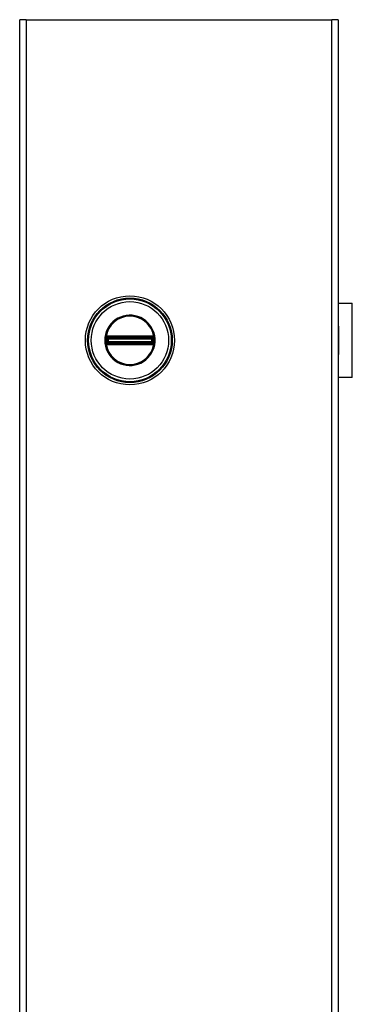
# Model space of a CAD drawing. Header units: inches. Extents: x 0 to 160, y -11 to 104.
# Tile 28 of 38: x 82.44 to 88.82, y 71.53 to 90.44. Entities that reach past the tile are written whole.
import ezdxf

# ---------------------------------------------------------------- set-up
doc = ezdxf.new("R2010")
doc.units = ezdxf.units.IN
doc.header["$LTSCALE"] = 9.635087
doc.header["$MEASUREMENT"] = 0
doc.layers.add('Visible Edges(ANSI)', color=7, linetype='Continuous', lineweight=25)
doc.layers.add('Visible Tangent Edges(ANSI)', color=7, linetype='Continuous', lineweight=25)

msp = doc.modelspace()

# ---------------------------------------------------------------- linework, layer by layer
at = {"layer": 'Visible Edges(ANSI)'}
for p, q in [((82.4382, 20.8819), (82.4382, 90.4381)), ((82.5628, 90.4381), (82.4382, 90.4381)), ((82.5628, 90.4381), (88.4287, 90.4381)), ((88.5533, 90.4381), (88.4287, 90.4381)), ((88.5533, 90.4381), (88.5533, 20.8819)), ((88.5533, 84.9926), (88.8225, 84.9926)), ((88.8225, 83.5664), (88.8225, 84.9926)), ((88.5567, 84.5505), (88.5533, 84.5505)), ((88.5567, 84.5505), (88.5567, 84.4949)), ((88.5533, 84.4949), (88.5567, 84.4949)), ((88.5567, 84.0641), (88.5533, 84.0641)), ((88.5533, 84.0085), (88.5567, 84.0085)), ((88.5567, 84.0641), (88.5567, 84.0085)), ((88.8225, 83.5664), (88.5533, 83.5664))]:
    msp.add_line(p, q, dxfattribs=at)
msp.add_circle((84.5538, 84.2795), 0.8558, dxfattribs=at)
at = {"layer": 'Visible Tangent Edges(ANSI)'}
for p, q in [((82.5628, 90.4381), (82.5628, 20.8819)), ((88.4287, 20.8819), (88.4287, 90.4381)), ((84.1059, 84.3565), (84.1121, 84.3458)), ((84.1251, 84.3618), (84.1253, 84.3494)), ((84.1357, 84.3619), (84.1357, 84.3494)), ((84.972, 84.3619), (84.1357, 84.3619)), ((84.1357, 84.3494), (84.972, 84.3494)), ((84.1357, 84.3494), (84.1357, 84.339)), ((84.972, 84.3619), (84.972, 84.3494)), ((84.972, 84.3494), (84.972, 84.339)), ((84.9826, 84.3618), (84.9824, 84.3494)), ((84.9956, 84.3458), (85.0018, 84.3565)), ((85.0124, 84.3474), (85.0028, 84.3396)), ((88.5567, 84.4949), (88.5567, 84.0641)), ((84.0836, 84.2795), (84.0701, 84.2795)), ((84.0953, 84.2115), (84.1049, 84.2193)), ((84.0986, 84.3125), (84.1092, 84.3125)), ((84.0986, 84.2465), (84.1092, 84.2465)), ((84.1024, 84.3361), (84.1131, 84.3299)), ((84.1131, 84.2291), (84.1024, 84.2228)), ((84.1059, 84.2025), (84.1121, 84.2132)), ((84.1092, 84.2465), (84.1092, 84.3125)), ((84.1215, 84.3125), (84.1092, 84.3125)), ((84.1215, 84.2465), (84.1092, 84.2465)), ((84.1183, 84.3351), (84.1121, 84.3458)), ((84.1121, 84.2132), (84.1183, 84.2239)), ((84.1215, 84.2465), (84.1215, 84.3125)), ((84.1215, 84.3125), (84.1255, 84.3085)), ((84.1255, 84.2505), (84.1215, 84.2465)), ((84.1253, 84.2096), (84.1251, 84.1972)), ((84.1397, 84.3085), (84.1255, 84.3085)), ((84.1255, 84.3085), (84.1255, 84.2505)), ((84.1255, 84.2505), (84.1397, 84.2505)), ((84.1357, 84.339), (84.972, 84.339)), ((84.1357, 84.3268), (84.1357, 84.339)), ((84.1357, 84.3268), (84.972, 84.3268)), ((84.1397, 84.3228), (84.1357, 84.3268)), ((84.1357, 84.2322), (84.1397, 84.2362)), ((84.972, 84.2322), (84.1357, 84.2322)), ((84.1357, 84.2199), (84.1357, 84.2322)), ((84.972, 84.2199), (84.1357, 84.2199)), ((84.1357, 84.2095), (84.1357, 84.2199)), ((84.1357, 84.2095), (84.1357, 84.1971)), ((84.972, 84.2095), (84.1357, 84.2095)), ((84.1357, 84.1971), (84.972, 84.1971)), ((84.968, 84.3228), (84.1397, 84.3228)), ((84.1397, 84.3228), (84.1397, 84.3085)), ((84.1397, 84.3085), (84.968, 84.3085)), ((84.1397, 84.2505), (84.1397, 84.3085)), ((84.968, 84.2505), (84.1397, 84.2505)), ((84.1397, 84.2505), (84.1397, 84.2362)), ((84.1397, 84.2362), (84.968, 84.2362)), ((84.972, 84.3268), (84.968, 84.3228)), ((84.968, 84.3085), (84.968, 84.3228)), ((84.968, 84.3085), (84.968, 84.2505)), ((84.9822, 84.3085), (84.968, 84.3085)), ((84.968, 84.2362), (84.968, 84.2505)), ((84.968, 84.2505), (84.9822, 84.2505)), ((84.968, 84.2362), (84.972, 84.2322)), ((84.972, 84.3268), (84.972, 84.339)), ((84.972, 84.2199), (84.972, 84.2322)), ((84.972, 84.2095), (84.972, 84.2199)), ((84.972, 84.2095), (84.972, 84.1971)), ((84.9822, 84.3085), (84.9862, 84.3125)), ((84.9822, 84.2505), (84.9822, 84.3085)), ((84.9862, 84.2465), (84.9822, 84.2505)), ((84.9824, 84.2096), (84.9826, 84.1972)), ((84.9985, 84.3125), (84.9862, 84.3125)), ((84.9862, 84.3125), (84.9862, 84.2465)), ((84.9985, 84.2465), (84.9862, 84.2465)), ((84.9956, 84.3458), (84.9894, 84.3351)), ((84.9894, 84.2239), (84.9956, 84.2132)), ((84.9946, 84.3299), (85.0053, 84.3361)), ((85.0053, 84.2228), (84.9946, 84.2291)), ((84.9956, 84.2132), (85.0018, 84.2025)), ((85.0091, 84.3125), (84.9985, 84.3125)), ((84.9985, 84.3125), (84.9985, 84.2465)), ((85.0091, 84.2465), (84.9985, 84.2465)), ((85.0028, 84.2193), (85.0124, 84.2115))]:
    msp.add_line(p, q, dxfattribs=at)
at = {"layer": 'Visible Tangent Edges(ANSI)', "flags": 128}
for points in [[(84.0701, 84.2795), (84.0736, 84.2224), (84.0837, 84.166), (84.1004, 84.1111), (84.1235, 84.0587), (84.1527, 84.0094), (84.1875, 83.9637), (84.2274, 83.9226), (84.2719, 83.8865), (84.3203, 83.8559), (84.3721, 83.8312), (84.4264, 83.8129), (84.4825, 83.8013), (84.5395, 83.7964), (84.5968, 83.7982), (84.6535, 83.8066), (84.7088, 83.8215), (84.762, 83.8429), (84.8123, 83.8706), (84.8587, 83.9042), (84.9008, 83.943), (84.9381, 83.9865), (84.9702, 84.0339), (84.9964, 84.0848), (85.0165, 84.1385), (85.03, 84.1944), (85.0366, 84.2513), (85.0364, 84.3086), (85.0296, 84.3654), (85.0162, 84.4211), (84.9963, 84.4748), (84.9701, 84.5259), (84.9379, 84.5734), (84.9003, 84.6167), (84.8579, 84.6554), (84.8114, 84.6888), (84.7613, 84.7164), (84.7083, 84.7378), (84.653, 84.7528), (84.5963, 84.7611), (84.5389, 84.7628), (84.4817, 84.7577), (84.4255, 84.7459), (84.3713, 84.7273), (84.3196, 84.7026), (84.2712, 84.6719), (84.2268, 84.6359), (84.187, 84.5947), (84.1524, 84.5491), (84.1233, 84.4997), (84.1002, 84.4473), (84.0836, 84.3926), (84.0735, 84.3364), (84.0701, 84.2795)], [(84.0836, 84.2795), (84.0871, 84.337), (84.0977, 84.3937), (84.1151, 84.4487), (84.1393, 84.5013), (84.1697, 84.5506), (84.2059, 84.5958), (84.2473, 84.6361), (84.2934, 84.671), (84.3435, 84.7), (84.3968, 84.7227), (84.4525, 84.7387), (84.5098, 84.7476), (84.5678, 84.7493), (84.6255, 84.7441), (84.6821, 84.7318), (84.7366, 84.7128), (84.7883, 84.687), (84.8365, 84.655), (84.8806, 84.6174), (84.9197, 84.5747), (84.9534, 84.5275), (84.9809, 84.4764), (85.0017, 84.4224), (85.0157, 84.3662), (85.0229, 84.3089), (85.0231, 84.251), (85.0162, 84.1935), (85.002, 84.1372), (84.981, 84.0833), (84.9535, 84.0323), (84.92, 83.9851), (84.8812, 83.9423), (84.8374, 83.9045), (84.7892, 83.8723), (84.7372, 83.8466), (84.6825, 83.8275), (84.626, 83.8153), (84.5683, 83.8099), (84.5105, 83.8116), (84.4533, 83.8202), (84.3976, 83.8359), (84.3443, 83.8585), (84.2941, 83.8875), (84.2479, 83.9224), (84.2064, 83.9627), (84.17, 84.0079), (84.1395, 84.0571), (84.1154, 84.1096), (84.0979, 84.1649), (84.0872, 84.2219), (84.0836, 84.2795)], [(84.0953, 84.3474), (84.0952, 84.3472), (84.0952, 84.347), (84.0951, 84.3468), (84.095, 84.3466), (84.0949, 84.3464), (84.0949, 84.3461), (84.0948, 84.3459), (84.0947, 84.3457), (84.0946, 84.3455), (84.0946, 84.3453), (84.0945, 84.345), (84.0944, 84.3448), (84.0943, 84.3446), (84.0943, 84.3444), (84.0942, 84.3441), (84.0941, 84.3439), (84.0941, 84.3437), (84.094, 84.3435), (84.0939, 84.3432), (84.0939, 84.343), (84.0938, 84.3428), (84.0937, 84.3426), (84.0936, 84.3423), (84.0936, 84.3421)], [(84.1059, 84.3565), (84.1054, 84.3562), (84.1049, 84.3559), (84.1044, 84.3556), (84.104, 84.3553), (84.1035, 84.3549), (84.103, 84.3546), (84.1025, 84.3543), (84.102, 84.3539), (84.1016, 84.3535), (84.1011, 84.3532), (84.1007, 84.3528), (84.1002, 84.3524), (84.0998, 84.3521), (84.0993, 84.3517), (84.0989, 84.3513), (84.0985, 84.3509), (84.0981, 84.3505), (84.0977, 84.3501), (84.0973, 84.3496), (84.0969, 84.3492), (84.0965, 84.3488), (84.0961, 84.3483), (84.0957, 84.3479), (84.0953, 84.3474)], [(84.1251, 84.3618), (84.1243, 84.3617), (84.1234, 84.3617), (84.1226, 84.3616), (84.1218, 84.3616), (84.1209, 84.3615), (84.1201, 84.3614), (84.1193, 84.3612), (84.1184, 84.3611), (84.1176, 84.3609), (84.1168, 84.3608), (84.116, 84.3606), (84.1152, 84.3603), (84.1144, 84.3601), (84.1136, 84.3599), (84.1128, 84.3596), (84.112, 84.3593), (84.1112, 84.359), (84.1104, 84.3587), (84.1097, 84.3584), (84.1089, 84.358), (84.1081, 84.3577), (84.1074, 84.3573), (84.1067, 84.3569), (84.1059, 84.3565)], [(84.1121, 84.3458), (84.1126, 84.3461), (84.1131, 84.3463), (84.1136, 84.3466), (84.1142, 84.3469), (84.1147, 84.3471), (84.1152, 84.3473), (84.1157, 84.3475), (84.1163, 84.3477), (84.1168, 84.3479), (84.1174, 84.3481), (84.1179, 84.3483), (84.1185, 84.3484), (84.119, 84.3486), (84.1196, 84.3487), (84.1201, 84.3488), (84.1207, 84.3489), (84.1213, 84.349), (84.1218, 84.3491), (84.1224, 84.3492), (84.123, 84.3493), (84.1236, 84.3493), (84.1241, 84.3494), (84.1247, 84.3494), (84.1253, 84.3494)], [(84.1357, 84.3619), (84.1353, 84.3619), (84.1348, 84.3619), (84.1344, 84.3619), (84.134, 84.3619), (84.1335, 84.3619), (84.1331, 84.3619), (84.1326, 84.3619), (84.1322, 84.3619), (84.1317, 84.3619), (84.1313, 84.3619), (84.1309, 84.3618), (84.1304, 84.3618), (84.13, 84.3618), (84.1295, 84.3618), (84.1291, 84.3618), (84.1287, 84.3618), (84.1282, 84.3618), (84.1278, 84.3618), (84.1273, 84.3618), (84.1269, 84.3618), (84.1264, 84.3618), (84.126, 84.3618), (84.1256, 84.3618), (84.1251, 84.3618)], [(84.1253, 84.3494), (84.1257, 84.3494), (84.1262, 84.3494), (84.1266, 84.3494), (84.1271, 84.3494), (84.1275, 84.3494), (84.128, 84.3494), (84.1284, 84.3494), (84.1288, 84.3494), (84.1293, 84.3494), (84.1297, 84.3494), (84.1301, 84.3494), (84.1306, 84.3494), (84.131, 84.3494), (84.1314, 84.3494), (84.1319, 84.3494), (84.1323, 84.3494), (84.1327, 84.3494), (84.1332, 84.3494), (84.1336, 84.3494), (84.134, 84.3494), (84.1344, 84.3494), (84.1349, 84.3494), (84.1353, 84.3494), (84.1357, 84.3494)], [(84.9826, 84.3618), (84.9821, 84.3618), (84.9817, 84.3618), (84.9813, 84.3618), (84.9808, 84.3618), (84.9804, 84.3618), (84.9799, 84.3618), (84.9795, 84.3618), (84.979, 84.3618), (84.9786, 84.3618), (84.9782, 84.3618), (84.9777, 84.3618), (84.9773, 84.3618), (84.9768, 84.3618), (84.9764, 84.3619), (84.9759, 84.3619), (84.9755, 84.3619), (84.9751, 84.3619), (84.9746, 84.3619), (84.9742, 84.3619), (84.9737, 84.3619), (84.9733, 84.3619), (84.9729, 84.3619), (84.9724, 84.3619), (84.972, 84.3619)], [(84.972, 84.3494), (84.9724, 84.3494), (84.9728, 84.3494), (84.9733, 84.3494), (84.9737, 84.3494), (84.9741, 84.3494), (84.9745, 84.3494), (84.975, 84.3494), (84.9754, 84.3494), (84.9758, 84.3494), (84.9762, 84.3494), (84.9767, 84.3494), (84.9771, 84.3494), (84.9775, 84.3494), (84.978, 84.3494), (84.9784, 84.3494), (84.9789, 84.3494), (84.9793, 84.3494), (84.9797, 84.3494), (84.9802, 84.3494), (84.9806, 84.3494), (84.9811, 84.3494), (84.9815, 84.3494), (84.9819, 84.3494), (84.9824, 84.3494)], [(84.9824, 84.3494), (84.983, 84.3494), (84.9836, 84.3494), (84.9841, 84.3493), (84.9847, 84.3493), (84.9853, 84.3492), (84.9859, 84.3491), (84.9864, 84.349), (84.987, 84.3489), (84.9876, 84.3488), (84.9881, 84.3487), (84.9887, 84.3486), (84.9892, 84.3484), (84.9898, 84.3483), (84.9903, 84.3481), (84.9909, 84.3479), (84.9914, 84.3477), (84.992, 84.3475), (84.9925, 84.3473), (84.993, 84.3471), (84.9935, 84.3469), (84.9941, 84.3466), (84.9946, 84.3463), (84.9951, 84.3461), (84.9956, 84.3458)], [(85.0018, 84.3565), (85.001, 84.3569), (85.0003, 84.3573), (84.9996, 84.3577), (84.9988, 84.358), (84.998, 84.3584), (84.9973, 84.3587), (84.9965, 84.359), (84.9957, 84.3593), (84.9949, 84.3596), (84.9941, 84.3599), (84.9933, 84.3601), (84.9925, 84.3603), (84.9917, 84.3606), (84.9909, 84.3608), (84.9901, 84.3609), (84.9893, 84.3611), (84.9884, 84.3612), (84.9876, 84.3614), (84.9868, 84.3615), (84.9859, 84.3616), (84.9851, 84.3616), (84.9843, 84.3617), (84.9834, 84.3617), (84.9826, 84.3618)], [(85.0124, 84.3474), (85.012, 84.3479), (85.0116, 84.3483), (85.0112, 84.3488), (85.0108, 84.3492), (85.0104, 84.3496), (85.01, 84.3501), (85.0096, 84.3505), (85.0092, 84.3509), (85.0088, 84.3513), (85.0083, 84.3517), (85.0079, 84.3521), (85.0075, 84.3524), (85.007, 84.3528), (85.0066, 84.3532), (85.0061, 84.3536), (85.0056, 84.3539), (85.0052, 84.3543), (85.0047, 84.3546), (85.0042, 84.3549), (85.0037, 84.3553), (85.0032, 84.3556), (85.0028, 84.3559), (85.0023, 84.3562), (85.0018, 84.3565)], [(85.0141, 84.3421), (85.014, 84.3423), (85.014, 84.3426), (85.0139, 84.3428), (85.0138, 84.343), (85.0138, 84.3432), (85.0137, 84.3435), (85.0136, 84.3437), (85.0136, 84.3439), (85.0135, 84.3441), (85.0134, 84.3444), (85.0133, 84.3446), (85.0133, 84.3448), (85.0132, 84.345), (85.0131, 84.3453), (85.0131, 84.3455), (85.013, 84.3457), (85.0129, 84.3459), (85.0128, 84.3461), (85.0128, 84.3464), (85.0127, 84.3466), (85.0126, 84.3468), (85.0125, 84.347), (85.0125, 84.3472), (85.0124, 84.3474)], [(84.0896, 84.3123), (84.0895, 84.3095), (84.0894, 84.3068), (84.0893, 84.3041), (84.0892, 84.3014), (84.0892, 84.2986), (84.0891, 84.2959), (84.0891, 84.2932), (84.089, 84.2904), (84.089, 84.2877), (84.0889, 84.285), (84.0889, 84.2822), (84.0889, 84.2795), (84.0889, 84.2767), (84.0889, 84.274), (84.089, 84.2713), (84.089, 84.2685), (84.0891, 84.2658), (84.0891, 84.2631), (84.0892, 84.2603), (84.0892, 84.2576), (84.0893, 84.2549), (84.0894, 84.2522), (84.0895, 84.2494), (84.0896, 84.2467)], [(84.0902, 84.3227), (84.0902, 84.3223), (84.0901, 84.3218), (84.0901, 84.3214), (84.0901, 84.321), (84.0901, 84.3205), (84.09, 84.3201), (84.09, 84.3197), (84.09, 84.3192), (84.09, 84.3188), (84.0899, 84.3184), (84.0899, 84.3179), (84.0899, 84.3175), (84.0899, 84.3171), (84.0898, 84.3166), (84.0898, 84.3162), (84.0898, 84.3157), (84.0898, 84.3153), (84.0897, 84.3149), (84.0897, 84.3144), (84.0897, 84.314), (84.0897, 84.3136), (84.0897, 84.3131), (84.0896, 84.3127), (84.0896, 84.3123)], [(84.0896, 84.2467), (84.0896, 84.2463), (84.0897, 84.2458), (84.0897, 84.2454), (84.0897, 84.245), (84.0897, 84.2445), (84.0897, 84.2441), (84.0898, 84.2437), (84.0898, 84.2432), (84.0898, 84.2428), (84.0898, 84.2424), (84.0899, 84.2419), (84.0899, 84.2415), (84.0899, 84.2411), (84.0899, 84.2406), (84.09, 84.2402), (84.09, 84.2397), (84.09, 84.2393), (84.09, 84.2389), (84.0901, 84.2384), (84.0901, 84.238), (84.0901, 84.2376), (84.0901, 84.2371), (84.0902, 84.2367), (84.0902, 84.2363)], [(84.0936, 84.3421), (84.0934, 84.3413), (84.0932, 84.3406), (84.093, 84.3398), (84.0928, 84.3391), (84.0926, 84.3383), (84.0924, 84.3375), (84.0922, 84.3367), (84.092, 84.3359), (84.0918, 84.3351), (84.0917, 84.3343), (84.0915, 84.3335), (84.0914, 84.3327), (84.0912, 84.3319), (84.0911, 84.3311), (84.091, 84.3302), (84.0909, 84.3294), (84.0907, 84.3286), (84.0906, 84.3277), (84.0905, 84.3269), (84.0905, 84.326), (84.0904, 84.3252), (84.0903, 84.3244), (84.0902, 84.3235), (84.0902, 84.3227)], [(84.0902, 84.2363), (84.0902, 84.2354), (84.0903, 84.2346), (84.0904, 84.2338), (84.0905, 84.2329), (84.0905, 84.2321), (84.0906, 84.2312), (84.0907, 84.2304), (84.0909, 84.2296), (84.091, 84.2288), (84.0911, 84.2279), (84.0912, 84.2271), (84.0914, 84.2263), (84.0915, 84.2255), (84.0917, 84.2247), (84.0919, 84.2239), (84.092, 84.2231), (84.0922, 84.2223), (84.0924, 84.2215), (84.0926, 84.2207), (84.0928, 84.2199), (84.093, 84.2191), (84.0932, 84.2184), (84.0934, 84.2176), (84.0936, 84.2169)], [(84.0936, 84.2169), (84.0936, 84.2166), (84.0937, 84.2164), (84.0938, 84.2162), (84.0939, 84.216), (84.0939, 84.2157), (84.094, 84.2155), (84.0941, 84.2153), (84.0941, 84.2151), (84.0942, 84.2148), (84.0943, 84.2146), (84.0943, 84.2144), (84.0944, 84.2142), (84.0945, 84.2139), (84.0946, 84.2137), (84.0946, 84.2135), (84.0947, 84.2133), (84.0948, 84.213), (84.0949, 84.2128), (84.0949, 84.2126), (84.095, 84.2124), (84.0951, 84.2122), (84.0952, 84.212), (84.0952, 84.2117), (84.0953, 84.2115)], [(84.0953, 84.2115), (84.0957, 84.2111), (84.0961, 84.2106), (84.0965, 84.2102), (84.0968, 84.2098), (84.0972, 84.2093), (84.0977, 84.2089), (84.0981, 84.2085), (84.0985, 84.2081), (84.0989, 84.2077), (84.0993, 84.2073), (84.0998, 84.2069), (84.1002, 84.2065), (84.1007, 84.2062), (84.1011, 84.2058), (84.1016, 84.2054), (84.102, 84.2051), (84.1025, 84.2047), (84.103, 84.2044), (84.1035, 84.204), (84.104, 84.2037), (84.1044, 84.2034), (84.1049, 84.2031), (84.1054, 84.2028), (84.1059, 84.2025)], [(84.0986, 84.3229), (84.0986, 84.3235), (84.0986, 84.3241), (84.0986, 84.3247), (84.0987, 84.3253), (84.0987, 84.3258), (84.0988, 84.3264), (84.0989, 84.327), (84.099, 84.3276), (84.0991, 84.3281), (84.0993, 84.3287), (84.0994, 84.3293), (84.0996, 84.3298), (84.0997, 84.3304), (84.0999, 84.3309), (84.1001, 84.3315), (84.1003, 84.332), (84.1005, 84.3326), (84.1008, 84.3331), (84.101, 84.3336), (84.1013, 84.3341), (84.1015, 84.3346), (84.1018, 84.3351), (84.1021, 84.3356), (84.1024, 84.3361)], [(84.0986, 84.3125), (84.0986, 84.3129), (84.0986, 84.3134), (84.0986, 84.3138), (84.0986, 84.3142), (84.0986, 84.3147), (84.0986, 84.3151), (84.0986, 84.3155), (84.0986, 84.3159), (84.0986, 84.3164), (84.0986, 84.3168), (84.0986, 84.3172), (84.0986, 84.3177), (84.0986, 84.3181), (84.0986, 84.3185), (84.0986, 84.319), (84.0986, 84.3194), (84.0986, 84.3198), (84.0986, 84.3203), (84.0986, 84.3207), (84.0986, 84.3211), (84.0986, 84.3216), (84.0986, 84.322), (84.0986, 84.3225), (84.0986, 84.3229)], [(84.0986, 84.2465), (84.0986, 84.2492), (84.0986, 84.252), (84.0986, 84.2547), (84.0986, 84.2575), (84.0987, 84.2602), (84.0987, 84.263), (84.0987, 84.2657), (84.0987, 84.2685), (84.0987, 84.2712), (84.0987, 84.274), (84.0987, 84.2767), (84.0987, 84.2795), (84.0987, 84.2822), (84.0987, 84.285), (84.0987, 84.2877), (84.0987, 84.2905), (84.0987, 84.2933), (84.0987, 84.296), (84.0987, 84.2988), (84.0986, 84.3015), (84.0986, 84.3043), (84.0986, 84.307), (84.0986, 84.3098), (84.0986, 84.3125)], [(84.0986, 84.236), (84.0986, 84.2365), (84.0986, 84.2369), (84.0986, 84.2374), (84.0986, 84.2378), (84.0986, 84.2383), (84.0986, 84.2387), (84.0986, 84.2391), (84.0986, 84.2396), (84.0986, 84.24), (84.0986, 84.2405), (84.0986, 84.2409), (84.0986, 84.2413), (84.0986, 84.2417), (84.0986, 84.2422), (84.0986, 84.2426), (84.0986, 84.243), (84.0986, 84.2435), (84.0986, 84.2439), (84.0986, 84.2443), (84.0986, 84.2447), (84.0986, 84.2452), (84.0986, 84.2456), (84.0986, 84.246), (84.0986, 84.2465)], [(84.1024, 84.2228), (84.1021, 84.2233), (84.1018, 84.2238), (84.1015, 84.2243), (84.1013, 84.2249), (84.101, 84.2254), (84.1008, 84.2259), (84.1006, 84.2264), (84.1003, 84.227), (84.1001, 84.2275), (84.0999, 84.2281), (84.0998, 84.2286), (84.0996, 84.2292), (84.0994, 84.2297), (84.0993, 84.2303), (84.0991, 84.2308), (84.099, 84.2314), (84.0989, 84.232), (84.0988, 84.2326), (84.0988, 84.2331), (84.0987, 84.2337), (84.0986, 84.2343), (84.0986, 84.2349), (84.0986, 84.2355), (84.0986, 84.236)], [(84.1024, 84.3361), (84.1025, 84.3363), (84.1026, 84.3364), (84.1027, 84.3366), (84.1028, 84.3367), (84.1029, 84.3369), (84.103, 84.337), (84.1031, 84.3372), (84.1032, 84.3373), (84.1033, 84.3375), (84.1034, 84.3376), (84.1035, 84.3378), (84.1036, 84.3379), (84.1037, 84.3381), (84.1038, 84.3382), (84.1039, 84.3384), (84.104, 84.3385), (84.1041, 84.3386), (84.1042, 84.3388), (84.1043, 84.3389), (84.1044, 84.3391), (84.1045, 84.3392), (84.1047, 84.3393), (84.1048, 84.3395), (84.1049, 84.3396)], [(84.1049, 84.2193), (84.1048, 84.2195), (84.1047, 84.2196), (84.1045, 84.2198), (84.1044, 84.2199), (84.1043, 84.22), (84.1042, 84.2202), (84.1041, 84.2203), (84.104, 84.2205), (84.1039, 84.2206), (84.1038, 84.2208), (84.1037, 84.2209), (84.1036, 84.221), (84.1035, 84.2212), (84.1034, 84.2213), (84.1033, 84.2215), (84.1032, 84.2216), (84.1031, 84.2218), (84.103, 84.2219), (84.1029, 84.2221), (84.1028, 84.2222), (84.1027, 84.2224), (84.1026, 84.2225), (84.1025, 84.2227), (84.1024, 84.2228)], [(84.1049, 84.3396), (84.1051, 84.3399), (84.1054, 84.3402), (84.1057, 84.3405), (84.1059, 84.3408), (84.1062, 84.3411), (84.1065, 84.3414), (84.1068, 84.3417), (84.107, 84.342), (84.1073, 84.3422), (84.1076, 84.3425), (84.1079, 84.3428), (84.1082, 84.343), (84.1085, 84.3433), (84.1088, 84.3435), (84.1092, 84.3438), (84.1095, 84.344), (84.1098, 84.3443), (84.1101, 84.3445), (84.1104, 84.3447), (84.1108, 84.345), (84.1111, 84.3452), (84.1114, 84.3454), (84.1118, 84.3456), (84.1121, 84.3458)], [(84.1121, 84.2132), (84.1118, 84.2134), (84.1114, 84.2136), (84.1111, 84.2138), (84.1108, 84.214), (84.1104, 84.2142), (84.1101, 84.2145), (84.1098, 84.2147), (84.1095, 84.2149), (84.1092, 84.2152), (84.1088, 84.2154), (84.1085, 84.2157), (84.1082, 84.2159), (84.1079, 84.2162), (84.1076, 84.2165), (84.1073, 84.2167), (84.107, 84.217), (84.1068, 84.2173), (84.1065, 84.2176), (84.1062, 84.2179), (84.1059, 84.2181), (84.1057, 84.2184), (84.1054, 84.2187), (84.1051, 84.219), (84.1049, 84.2193)], [(84.1059, 84.2025), (84.1067, 84.2021), (84.1074, 84.2017), (84.1081, 84.2013), (84.1089, 84.2009), (84.1097, 84.2006), (84.1104, 84.2003), (84.1112, 84.2), (84.112, 84.1997), (84.1128, 84.1994), (84.1136, 84.1991), (84.1144, 84.1989), (84.1152, 84.1986), (84.116, 84.1984), (84.1168, 84.1982), (84.1176, 84.198), (84.1185, 84.1979), (84.1193, 84.1977), (84.1201, 84.1976), (84.1209, 84.1975), (84.1218, 84.1974), (84.1226, 84.1973), (84.1234, 84.1973), (84.1243, 84.1972), (84.1251, 84.1972)], [(84.1092, 84.3125), (84.1092, 84.313), (84.1092, 84.3134), (84.1092, 84.3139), (84.1093, 84.3144), (84.1093, 84.3148), (84.1093, 84.3153), (84.1093, 84.3157), (84.1094, 84.3162), (84.1094, 84.3167), (84.1094, 84.3171), (84.1095, 84.3176), (84.1095, 84.318), (84.1096, 84.3184), (84.1096, 84.3189), (84.1097, 84.3193), (84.1097, 84.3198), (84.1098, 84.3202), (84.1099, 84.3206), (84.1099, 84.3211), (84.11, 84.3215), (84.1101, 84.3219), (84.1102, 84.3223), (84.1102, 84.3227), (84.1103, 84.3231)], [(84.1103, 84.2358), (84.1102, 84.2362), (84.1102, 84.2367), (84.1101, 84.2371), (84.11, 84.2375), (84.1099, 84.2379), (84.1099, 84.2383), (84.1098, 84.2388), (84.1097, 84.2392), (84.1097, 84.2396), (84.1096, 84.2401), (84.1096, 84.2405), (84.1095, 84.241), (84.1095, 84.2414), (84.1094, 84.2419), (84.1094, 84.2423), (84.1094, 84.2428), (84.1093, 84.2432), (84.1093, 84.2437), (84.1093, 84.2441), (84.1093, 84.2446), (84.1092, 84.2451), (84.1092, 84.2455), (84.1092, 84.246), (84.1092, 84.2465)], [(84.1103, 84.3231), (84.1104, 84.3234), (84.1104, 84.3237), (84.1105, 84.324), (84.1106, 84.3243), (84.1107, 84.3246), (84.1108, 84.3249), (84.1109, 84.3252), (84.111, 84.3255), (84.1111, 84.3258), (84.1112, 84.3261), (84.1113, 84.3264), (84.1114, 84.3267), (84.1115, 84.3269), (84.1116, 84.3272), (84.1118, 84.3275), (84.1119, 84.3278), (84.112, 84.3281), (84.1122, 84.3283), (84.1123, 84.3286), (84.1125, 84.3289), (84.1126, 84.3291), (84.1128, 84.3294), (84.113, 84.3297), (84.1131, 84.3299)], [(84.1131, 84.2291), (84.113, 84.2293), (84.1128, 84.2296), (84.1126, 84.2298), (84.1125, 84.2301), (84.1123, 84.2304), (84.1122, 84.2306), (84.112, 84.2309), (84.1119, 84.2312), (84.1118, 84.2315), (84.1116, 84.2317), (84.1115, 84.232), (84.1114, 84.2323), (84.1113, 84.2326), (84.1112, 84.2329), (84.1111, 84.2332), (84.111, 84.2335), (84.1109, 84.2338), (84.1108, 84.234), (84.1107, 84.2343), (84.1106, 84.2346), (84.1105, 84.2349), (84.1104, 84.2352), (84.1104, 84.2355), (84.1103, 84.2358)], [(84.1253, 84.2096), (84.1247, 84.2096), (84.1241, 84.2096), (84.1236, 84.2097), (84.123, 84.2097), (84.1224, 84.2098), (84.1219, 84.2098), (84.1213, 84.2099), (84.1207, 84.21), (84.1201, 84.2101), (84.1196, 84.2103), (84.119, 84.2104), (84.1185, 84.2105), (84.1179, 84.2107), (84.1174, 84.2109), (84.1168, 84.211), (84.1163, 84.2112), (84.1157, 84.2114), (84.1152, 84.2117), (84.1147, 84.2119), (84.1142, 84.2121), (84.1136, 84.2124), (84.1131, 84.2126), (84.1126, 84.2129), (84.1121, 84.2132)], [(84.1183, 84.3351), (84.1186, 84.3353), (84.1188, 84.3354), (84.1191, 84.3356), (84.1194, 84.3358), (84.1196, 84.3359), (84.1199, 84.3361), (84.1202, 84.3362), (84.1205, 84.3363), (84.1207, 84.3365), (84.121, 84.3366), (84.1213, 84.3367), (84.1216, 84.3369), (84.1219, 84.337), (84.1222, 84.3371), (84.1224, 84.3372), (84.1227, 84.3373), (84.123, 84.3374), (84.1233, 84.3375), (84.1236, 84.3376), (84.1239, 84.3376), (84.1242, 84.3377), (84.1245, 84.3378), (84.1248, 84.3379), (84.1251, 84.3379)], [(84.1251, 84.221), (84.1248, 84.2211), (84.1245, 84.2212), (84.1242, 84.2213), (84.1239, 84.2213), (84.1236, 84.2214), (84.1233, 84.2215), (84.123, 84.2216), (84.1227, 84.2217), (84.1224, 84.2218), (84.1222, 84.2219), (84.1219, 84.222), (84.1216, 84.2221), (84.1213, 84.2222), (84.121, 84.2224), (84.1207, 84.2225), (84.1205, 84.2226), (84.1202, 84.2228), (84.1199, 84.2229), (84.1196, 84.2231), (84.1194, 84.2232), (84.1191, 84.2234), (84.1188, 84.2235), (84.1186, 84.2237), (84.1183, 84.2239)], [(84.1251, 84.3379), (84.1255, 84.338), (84.1259, 84.3381), (84.1263, 84.3382), (84.1268, 84.3382), (84.1272, 84.3383), (84.1276, 84.3384), (84.128, 84.3384), (84.1285, 84.3385), (84.1289, 84.3386), (84.1294, 84.3386), (84.1298, 84.3387), (84.1302, 84.3387), (84.1307, 84.3388), (84.1311, 84.3388), (84.1316, 84.3389), (84.132, 84.3389), (84.1325, 84.3389), (84.133, 84.3389), (84.1334, 84.339), (84.1339, 84.339), (84.1343, 84.339), (84.1348, 84.339), (84.1353, 84.339), (84.1357, 84.339)], [(84.1357, 84.2199), (84.1353, 84.22), (84.1348, 84.22), (84.1343, 84.22), (84.1339, 84.22), (84.1334, 84.22), (84.133, 84.22), (84.1325, 84.2201), (84.132, 84.2201), (84.1316, 84.2201), (84.1311, 84.2202), (84.1307, 84.2202), (84.1302, 84.2203), (84.1298, 84.2203), (84.1294, 84.2204), (84.1289, 84.2204), (84.1285, 84.2205), (84.128, 84.2205), (84.1276, 84.2206), (84.1272, 84.2207), (84.1268, 84.2207), (84.1263, 84.2208), (84.1259, 84.2209), (84.1255, 84.221), (84.1251, 84.221)], [(84.1251, 84.1972), (84.1256, 84.1972), (84.126, 84.1972), (84.1264, 84.1972), (84.1269, 84.1972), (84.1273, 84.1972), (84.1278, 84.1972), (84.1282, 84.1972), (84.1287, 84.1972), (84.1291, 84.1971), (84.1295, 84.1971), (84.13, 84.1971), (84.1304, 84.1971), (84.1309, 84.1971), (84.1313, 84.1971), (84.1317, 84.1971), (84.1322, 84.1971), (84.1326, 84.1971), (84.1331, 84.1971), (84.1335, 84.1971), (84.134, 84.1971), (84.1344, 84.1971), (84.1348, 84.1971), (84.1353, 84.1971), (84.1357, 84.1971)], [(84.1357, 84.2095), (84.1353, 84.2095), (84.1349, 84.2095), (84.1344, 84.2095), (84.134, 84.2095), (84.1336, 84.2095), (84.1332, 84.2095), (84.1327, 84.2095), (84.1323, 84.2095), (84.1319, 84.2095), (84.1314, 84.2095), (84.131, 84.2095), (84.1306, 84.2095), (84.1301, 84.2095), (84.1297, 84.2095), (84.1293, 84.2095), (84.1288, 84.2096), (84.1284, 84.2096), (84.128, 84.2096), (84.1275, 84.2096), (84.1271, 84.2096), (84.1266, 84.2096), (84.1262, 84.2096), (84.1257, 84.2096), (84.1253, 84.2096)], [(84.972, 84.339), (84.9724, 84.339), (84.9729, 84.339), (84.9734, 84.339), (84.9738, 84.339), (84.9743, 84.339), (84.9747, 84.3389), (84.9752, 84.3389), (84.9756, 84.3389), (84.9761, 84.3388), (84.9766, 84.3388), (84.977, 84.3388), (84.9774, 84.3387), (84.9779, 84.3387), (84.9783, 84.3386), (84.9788, 84.3386), (84.9792, 84.3385), (84.9796, 84.3384), (84.9801, 84.3384), (84.9805, 84.3383), (84.9809, 84.3382), (84.9814, 84.3382), (84.9818, 84.3381), (84.9822, 84.338), (84.9826, 84.3379)], [(84.9826, 84.221), (84.9822, 84.221), (84.9818, 84.2209), (84.9814, 84.2208), (84.9809, 84.2207), (84.9805, 84.2207), (84.9801, 84.2206), (84.9797, 84.2205), (84.9792, 84.2205), (84.9788, 84.2204), (84.9783, 84.2204), (84.9779, 84.2203), (84.9775, 84.2203), (84.977, 84.2202), (84.9766, 84.2202), (84.9761, 84.2201), (84.9757, 84.2201), (84.9752, 84.2201), (84.9747, 84.22), (84.9743, 84.22), (84.9738, 84.22), (84.9734, 84.22), (84.9729, 84.22), (84.9724, 84.22), (84.972, 84.2199)], [(84.9824, 84.2096), (84.9819, 84.2096), (84.9815, 84.2096), (84.9811, 84.2096), (84.9806, 84.2096), (84.9802, 84.2096), (84.9797, 84.2096), (84.9793, 84.2096), (84.9789, 84.2096), (84.9784, 84.2095), (84.978, 84.2095), (84.9775, 84.2095), (84.9771, 84.2095), (84.9767, 84.2095), (84.9762, 84.2095), (84.9758, 84.2095), (84.9754, 84.2095), (84.975, 84.2095), (84.9745, 84.2095), (84.9741, 84.2095), (84.9737, 84.2095), (84.9733, 84.2095), (84.9728, 84.2095), (84.9724, 84.2095), (84.972, 84.2095)], [(84.972, 84.1971), (84.9724, 84.1971), (84.9729, 84.1971), (84.9733, 84.1971), (84.9737, 84.1971), (84.9742, 84.1971), (84.9746, 84.1971), (84.9751, 84.1971), (84.9755, 84.1971), (84.9759, 84.1971), (84.9764, 84.1971), (84.9768, 84.1971), (84.9773, 84.1971), (84.9777, 84.1971), (84.9782, 84.1971), (84.9786, 84.1971), (84.979, 84.1972), (84.9795, 84.1972), (84.9799, 84.1972), (84.9804, 84.1972), (84.9808, 84.1972), (84.9813, 84.1972), (84.9817, 84.1972), (84.9821, 84.1972), (84.9826, 84.1972)], [(84.9956, 84.2132), (84.9951, 84.2129), (84.9946, 84.2126), (84.9941, 84.2124), (84.9935, 84.2121), (84.993, 84.2119), (84.9925, 84.2117), (84.992, 84.2114), (84.9914, 84.2112), (84.9909, 84.211), (84.9903, 84.2109), (84.9898, 84.2107), (84.9892, 84.2105), (84.9887, 84.2104), (84.9881, 84.2103), (84.9876, 84.2101), (84.987, 84.21), (84.9864, 84.2099), (84.9859, 84.2098), (84.9853, 84.2098), (84.9847, 84.2097), (84.9841, 84.2097), (84.9836, 84.2096), (84.983, 84.2096), (84.9824, 84.2096)], [(84.9826, 84.3379), (84.9829, 84.3379), (84.9832, 84.3378), (84.9835, 84.3377), (84.9838, 84.3376), (84.9841, 84.3376), (84.9844, 84.3375), (84.9847, 84.3374), (84.985, 84.3373), (84.9853, 84.3372), (84.9855, 84.3371), (84.9858, 84.337), (84.9861, 84.3369), (84.9864, 84.3367), (84.9867, 84.3366), (84.987, 84.3365), (84.9872, 84.3363), (84.9875, 84.3362), (84.9878, 84.3361), (84.9881, 84.3359), (84.9883, 84.3358), (84.9886, 84.3356), (84.9889, 84.3354), (84.9891, 84.3353), (84.9894, 84.3351)], [(84.9894, 84.2239), (84.9891, 84.2237), (84.9889, 84.2235), (84.9886, 84.2234), (84.9883, 84.2232), (84.9881, 84.2231), (84.9878, 84.2229), (84.9875, 84.2228), (84.9872, 84.2226), (84.987, 84.2225), (84.9867, 84.2224), (84.9864, 84.2222), (84.9861, 84.2221), (84.9858, 84.222), (84.9855, 84.2219), (84.9853, 84.2218), (84.985, 84.2217), (84.9847, 84.2216), (84.9844, 84.2215), (84.9841, 84.2214), (84.9838, 84.2213), (84.9835, 84.2213), (84.9832, 84.2212), (84.9829, 84.2211), (84.9826, 84.221)], [(84.9826, 84.1972), (84.9834, 84.1972), (84.9842, 84.1973), (84.9851, 84.1973), (84.9859, 84.1974), (84.9868, 84.1975), (84.9876, 84.1976), (84.9884, 84.1977), (84.9892, 84.1979), (84.9901, 84.198), (84.9909, 84.1982), (84.9917, 84.1984), (84.9925, 84.1986), (84.9933, 84.1989), (84.9941, 84.1991), (84.9949, 84.1994), (84.9957, 84.1997), (84.9965, 84.2), (84.9973, 84.2003), (84.998, 84.2006), (84.9988, 84.2009), (84.9996, 84.2013), (85.0003, 84.2017), (85.001, 84.2021), (85.0018, 84.2025)], [(84.9946, 84.3299), (84.9947, 84.3297), (84.9949, 84.3294), (84.9951, 84.3291), (84.9952, 84.3289), (84.9954, 84.3286), (84.9955, 84.3283), (84.9957, 84.3281), (84.9958, 84.3278), (84.9959, 84.3275), (84.9961, 84.3272), (84.9962, 84.3269), (84.9963, 84.3267), (84.9964, 84.3264), (84.9965, 84.3261), (84.9966, 84.3258), (84.9967, 84.3255), (84.9968, 84.3252), (84.9969, 84.3249), (84.997, 84.3246), (84.9971, 84.3243), (84.9972, 84.324), (84.9972, 84.3237), (84.9973, 84.3234), (84.9974, 84.3231)], [(84.9974, 84.2358), (84.9973, 84.2355), (84.9972, 84.2352), (84.9972, 84.2349), (84.9971, 84.2346), (84.997, 84.2343), (84.9969, 84.234), (84.9968, 84.2338), (84.9967, 84.2335), (84.9966, 84.2332), (84.9965, 84.2329), (84.9964, 84.2326), (84.9963, 84.2323), (84.9962, 84.232), (84.9961, 84.2317), (84.9959, 84.2315), (84.9958, 84.2312), (84.9957, 84.2309), (84.9955, 84.2306), (84.9954, 84.2304), (84.9952, 84.2301), (84.9951, 84.2298), (84.9949, 84.2296), (84.9947, 84.2293), (84.9946, 84.2291)], [(84.9956, 84.3458), (84.9959, 84.3456), (84.9962, 84.3454), (84.9966, 84.3452), (84.9969, 84.345), (84.9972, 84.3447), (84.9976, 84.3445), (84.9979, 84.3443), (84.9982, 84.344), (84.9985, 84.3438), (84.9988, 84.3435), (84.9992, 84.3433), (84.9995, 84.343), (84.9998, 84.3428), (85.0001, 84.3425), (85.0004, 84.3422), (85.0007, 84.342), (85.0009, 84.3417), (85.0012, 84.3414), (85.0015, 84.3411), (85.0018, 84.3408), (85.002, 84.3405), (85.0023, 84.3402), (85.0026, 84.3399), (85.0028, 84.3396)], [(85.0028, 84.2193), (85.0026, 84.219), (85.0023, 84.2187), (85.002, 84.2184), (85.0018, 84.2181), (85.0015, 84.2179), (85.0012, 84.2176), (85.0009, 84.2173), (85.0007, 84.217), (85.0004, 84.2167), (85.0001, 84.2165), (84.9998, 84.2162), (84.9995, 84.2159), (84.9992, 84.2157), (84.9989, 84.2154), (84.9985, 84.2152), (84.9982, 84.2149), (84.9979, 84.2147), (84.9976, 84.2145), (84.9973, 84.2142), (84.9969, 84.214), (84.9966, 84.2138), (84.9962, 84.2136), (84.9959, 84.2134), (84.9956, 84.2132)], [(84.9974, 84.3231), (84.9975, 84.3227), (84.9975, 84.3223), (84.9976, 84.3219), (84.9977, 84.3215), (84.9978, 84.3211), (84.9978, 84.3206), (84.9979, 84.3202), (84.998, 84.3198), (84.998, 84.3193), (84.9981, 84.3189), (84.9981, 84.3184), (84.9982, 84.318), (84.9982, 84.3176), (84.9983, 84.3171), (84.9983, 84.3167), (84.9983, 84.3162), (84.9984, 84.3157), (84.9984, 84.3153), (84.9984, 84.3148), (84.9984, 84.3144), (84.9985, 84.3139), (84.9985, 84.3134), (84.9985, 84.313), (84.9985, 84.3125)], [(84.9985, 84.2465), (84.9985, 84.246), (84.9985, 84.2455), (84.9985, 84.2451), (84.9984, 84.2446), (84.9984, 84.2441), (84.9984, 84.2437), (84.9984, 84.2432), (84.9983, 84.2428), (84.9983, 84.2423), (84.9983, 84.2419), (84.9982, 84.2414), (84.9982, 84.241), (84.9981, 84.2405), (84.9981, 84.2401), (84.998, 84.2396), (84.998, 84.2392), (84.9979, 84.2388), (84.9978, 84.2383), (84.9978, 84.2379), (84.9977, 84.2375), (84.9976, 84.2371), (84.9975, 84.2367), (84.9975, 84.2362), (84.9974, 84.2358)], [(85.0018, 84.2025), (85.0023, 84.2028), (85.0028, 84.2031), (85.0033, 84.2034), (85.0037, 84.2037), (85.0042, 84.204), (85.0047, 84.2044), (85.0052, 84.2047), (85.0057, 84.2051), (85.0061, 84.2054), (85.0066, 84.2058), (85.007, 84.2062), (85.0075, 84.2065), (85.0079, 84.2069), (85.0084, 84.2073), (85.0088, 84.2077), (85.0092, 84.2081), (85.0096, 84.2085), (85.01, 84.2089), (85.0104, 84.2093), (85.0108, 84.2098), (85.0112, 84.2102), (85.0116, 84.2106), (85.012, 84.2111), (85.0124, 84.2115)], [(85.0028, 84.3396), (85.0029, 84.3395), (85.003, 84.3393), (85.0032, 84.3392), (85.0033, 84.3391), (85.0034, 84.3389), (85.0035, 84.3388), (85.0036, 84.3386), (85.0037, 84.3385), (85.0038, 84.3384), (85.0039, 84.3382), (85.004, 84.3381), (85.0041, 84.3379), (85.0042, 84.3378), (85.0043, 84.3376), (85.0044, 84.3375), (85.0045, 84.3373), (85.0046, 84.3372), (85.0047, 84.337), (85.0048, 84.3369), (85.0049, 84.3367), (85.005, 84.3366), (85.0051, 84.3364), (85.0052, 84.3363), (85.0053, 84.3361)], [(85.0053, 84.2228), (85.0052, 84.2227), (85.0051, 84.2225), (85.005, 84.2224), (85.0049, 84.2222), (85.0048, 84.2221), (85.0047, 84.2219), (85.0046, 84.2218), (85.0045, 84.2216), (85.0044, 84.2215), (85.0043, 84.2213), (85.0042, 84.2212), (85.0041, 84.221), (85.004, 84.2209), (85.0039, 84.2208), (85.0038, 84.2206), (85.0037, 84.2205), (85.0036, 84.2203), (85.0035, 84.2202), (85.0034, 84.22), (85.0033, 84.2199), (85.0032, 84.2198), (85.003, 84.2196), (85.0029, 84.2195), (85.0028, 84.2193)], [(85.0053, 84.3361), (85.0056, 84.3356), (85.0059, 84.3351), (85.0062, 84.3346), (85.0064, 84.3341), (85.0067, 84.3336), (85.0069, 84.3331), (85.0071, 84.3326), (85.0074, 84.332), (85.0076, 84.3315), (85.0078, 84.3309), (85.008, 84.3304), (85.0081, 84.3298), (85.0083, 84.3293), (85.0084, 84.3287), (85.0086, 84.3281), (85.0087, 84.3276), (85.0088, 84.327), (85.0089, 84.3264), (85.0089, 84.3258), (85.009, 84.3253), (85.0091, 84.3247), (85.0091, 84.3241), (85.0091, 84.3235), (85.0091, 84.3229)], [(85.0091, 84.236), (85.0091, 84.2355), (85.0091, 84.2349), (85.0091, 84.2343), (85.009, 84.2337), (85.0089, 84.2331), (85.0089, 84.2326), (85.0088, 84.232), (85.0087, 84.2314), (85.0085, 84.2308), (85.0084, 84.2303), (85.0083, 84.2297), (85.0081, 84.2292), (85.0079, 84.2286), (85.0078, 84.2281), (85.0076, 84.2275), (85.0074, 84.227), (85.0071, 84.2264), (85.0069, 84.2259), (85.0067, 84.2254), (85.0064, 84.2249), (85.0062, 84.2243), (85.0059, 84.2238), (85.0056, 84.2233), (85.0053, 84.2228)], [(85.0091, 84.3125), (85.0091, 84.3098), (85.0091, 84.307), (85.0091, 84.3043), (85.009, 84.3015), (85.009, 84.2988), (85.009, 84.296), (85.009, 84.2933), (85.009, 84.2905), (85.009, 84.2877), (85.009, 84.285), (85.009, 84.2822), (85.009, 84.2795), (85.009, 84.2767), (85.009, 84.274), (85.009, 84.2712), (85.009, 84.2685), (85.009, 84.2657), (85.009, 84.263), (85.009, 84.2602), (85.009, 84.2575), (85.0091, 84.2547), (85.0091, 84.252), (85.0091, 84.2492), (85.0091, 84.2465)], [(85.0091, 84.3229), (85.0091, 84.3225), (85.0091, 84.322), (85.0091, 84.3216), (85.0091, 84.3211), (85.0091, 84.3207), (85.0091, 84.3203), (85.0091, 84.3198), (85.0091, 84.3194), (85.0091, 84.319), (85.0091, 84.3185), (85.0091, 84.3181), (85.0091, 84.3177), (85.0091, 84.3172), (85.0091, 84.3168), (85.0091, 84.3164), (85.0091, 84.3159), (85.0091, 84.3155), (85.0091, 84.3151), (85.0091, 84.3147), (85.0091, 84.3142), (85.0091, 84.3138), (85.0091, 84.3134), (85.0091, 84.3129), (85.0091, 84.3125)], [(85.0091, 84.2465), (85.0091, 84.246), (85.0091, 84.2456), (85.0091, 84.2452), (85.0091, 84.2447), (85.0091, 84.2443), (85.0091, 84.2439), (85.0091, 84.2435), (85.0091, 84.243), (85.0091, 84.2426), (85.0091, 84.2422), (85.0091, 84.2417), (85.0091, 84.2413), (85.0091, 84.2409), (85.0091, 84.2405), (85.0091, 84.24), (85.0091, 84.2396), (85.0091, 84.2391), (85.0091, 84.2387), (85.0091, 84.2383), (85.0091, 84.2378), (85.0091, 84.2374), (85.0091, 84.2369), (85.0091, 84.2365), (85.0091, 84.236)], [(85.0124, 84.2115), (85.0125, 84.2117), (85.0125, 84.212), (85.0126, 84.2122), (85.0127, 84.2124), (85.0128, 84.2126), (85.0128, 84.2128), (85.0129, 84.213), (85.013, 84.2133), (85.0131, 84.2135), (85.0131, 84.2137), (85.0132, 84.2139), (85.0133, 84.2142), (85.0133, 84.2144), (85.0134, 84.2146), (85.0135, 84.2148), (85.0136, 84.2151), (85.0136, 84.2153), (85.0137, 84.2155), (85.0138, 84.2157), (85.0138, 84.216), (85.0139, 84.2162), (85.014, 84.2164), (85.014, 84.2166), (85.0141, 84.2169)], [(85.0175, 84.3227), (85.0175, 84.3235), (85.0174, 84.3244), (85.0173, 84.3252), (85.0172, 84.326), (85.0172, 84.3269), (85.0171, 84.3277), (85.017, 84.3286), (85.0168, 84.3294), (85.0167, 84.3302), (85.0166, 84.3311), (85.0165, 84.3319), (85.0163, 84.3327), (85.0162, 84.3335), (85.016, 84.3343), (85.0159, 84.3351), (85.0157, 84.3359), (85.0155, 84.3367), (85.0153, 84.3375), (85.0151, 84.3383), (85.0149, 84.3391), (85.0147, 84.3398), (85.0145, 84.3406), (85.0143, 84.3413), (85.0141, 84.3421)], [(85.0141, 84.2169), (85.0143, 84.2176), (85.0145, 84.2184), (85.0147, 84.2191), (85.0149, 84.2199), (85.0151, 84.2207), (85.0153, 84.2215), (85.0155, 84.2223), (85.0157, 84.2231), (85.0158, 84.2239), (85.016, 84.2247), (85.0162, 84.2255), (85.0163, 84.2263), (85.0165, 84.2271), (85.0166, 84.2279), (85.0167, 84.2288), (85.0168, 84.2296), (85.0169, 84.2304), (85.017, 84.2312), (85.0171, 84.2321), (85.0172, 84.2329), (85.0173, 84.2338), (85.0174, 84.2346), (85.0175, 84.2354), (85.0175, 84.2363)], [(85.0181, 84.3123), (85.018, 84.3127), (85.018, 84.3131), (85.018, 84.3136), (85.018, 84.314), (85.018, 84.3144), (85.0179, 84.3149), (85.0179, 84.3153), (85.0179, 84.3157), (85.0179, 84.3162), (85.0179, 84.3166), (85.0178, 84.3171), (85.0178, 84.3175), (85.0178, 84.3179), (85.0178, 84.3184), (85.0177, 84.3188), (85.0177, 84.3192), (85.0177, 84.3197), (85.0177, 84.3201), (85.0176, 84.3205), (85.0176, 84.321), (85.0176, 84.3214), (85.0176, 84.3218), (85.0175, 84.3223), (85.0175, 84.3227)], [(85.0175, 84.2363), (85.0175, 84.2367), (85.0176, 84.2371), (85.0176, 84.2376), (85.0176, 84.238), (85.0176, 84.2384), (85.0177, 84.2389), (85.0177, 84.2393), (85.0177, 84.2397), (85.0177, 84.2402), (85.0178, 84.2406), (85.0178, 84.2411), (85.0178, 84.2415), (85.0178, 84.2419), (85.0179, 84.2424), (85.0179, 84.2428), (85.0179, 84.2432), (85.0179, 84.2437), (85.0179, 84.2441), (85.018, 84.2445), (85.018, 84.245), (85.018, 84.2454), (85.018, 84.2458), (85.018, 84.2463), (85.0181, 84.2467)], [(85.0181, 84.2467), (85.0182, 84.2494), (85.0183, 84.2522), (85.0184, 84.2549), (85.0185, 84.2576), (85.0185, 84.2603), (85.0186, 84.2631), (85.0186, 84.2658), (85.0187, 84.2685), (85.0187, 84.2713), (85.0187, 84.274), (85.0188, 84.2767), (85.0188, 84.2795), (85.0188, 84.2822), (85.0187, 84.285), (85.0187, 84.2877), (85.0187, 84.2904), (85.0186, 84.2932), (85.0186, 84.2959), (85.0185, 84.2986), (85.0185, 84.3014), (85.0184, 84.3041), (85.0183, 84.3068), (85.0182, 84.3095), (85.0181, 84.3123)]]:
    msp.add_lwpolyline(points, dxfattribs=at)
at = {"layer": 'Visible Tangent Edges(ANSI)'}
for radius in [0.8128, 0.7942, 0.7428]:
    msp.add_circle((84.5538, 84.2795), radius, dxfattribs=at)
for start, end in [(8.43064, 171.56936), (188.43064, 351.56936)]:
    msp.add_arc((84.5538, 84.2795), 0.4635, start, end, dxfattribs=at)
for centre, major_axis, ratio, start_param, end_param in [((84.1255, 84.337), (0, 0.0143), 0.0264571, 0.5211047, 1.5077554), ((84.9822, 84.337), (0, -0.0143), 0.0264571, 1.6338373, 2.620488), ((84.086, 84.3125), (-0.0143, -0.0002), 0.0217964, 1.8302501, 2.6580747), ((84.086, 84.2465), (-0.0143, 0.0002), 0.0217964, 3.6251107, 4.4529352), ((84.0859, 84.3231), (-0.0143, 0), 0.0299207, 1.8730327, 2.6595883), ((84.0859, 84.2359), (-0.0143, 0), 0.0299207, 3.623597, 4.4101526), ((84.0917, 84.3424), (-0.0121, 0.0075), 0.056036, 3.6580712, 4.5880998), ((84.0917, 84.2166), (-0.0121, -0.0075), 0.056036, 1.6950855, 2.6251141), ((84.1112, 84.3228), (0.0143, 0), 0.0264571, 1.6338373, 2.6596394), ((84.1112, 84.2362), (-0.0143, 0), 0.0264571, 0.4819532, 1.5077554), ((84.1255, 84.3228), (-0.0101, 0.0101), 0.9987828, 6.023109, 6.5432616), ((84.1358, 84.3125), (-0.0202, 0.0202), 0.9987828, 6.1542512, 6.4121194), ((84.1255, 84.2362), (-0.0101, -0.0101), 0.9987828, 6.023109, 6.5432616), ((84.1358, 84.2465), (-0.0202, -0.0202), 0.9987828, 6.1542512, 6.4121194), ((84.1358, 84.3125), (-0.0101, 0.0101), 0.9963586, 5.4983961, 7.0679745), ((84.1358, 84.2465), (-0.0101, -0.0101), 0.9963586, 5.4983961, 7.0679745), ((84.1255, 84.2219), (0, 0.0143), 0.0264571, 1.6338373, 2.620488), ((84.1397, 84.3085), (-0.0101, -0.0101), 0.9987828, 3.9275998, 5.4971782), ((84.1397, 84.2505), (0.0101, -0.0101), 0.9987828, 3.9275998, 5.4971782), ((84.968, 84.3085), (-0.0101, 0.0101), 0.9987828, 3.9275998, 5.4971782), ((84.968, 84.2505), (0.0101, 0.0101), 0.9987828, 3.9275998, 5.4971782), ((84.9719, 84.3125), (0.0101, 0.0101), 0.9963586, 5.4983961, 7.0679745), ((84.9719, 84.2465), (0.0101, -0.0101), 0.9963586, 5.4983961, 7.0679745), ((84.9822, 84.2219), (0, -0.0143), 0.0264571, 0.5211047, 1.5077554), ((84.9822, 84.3228), (0.0101, 0.0101), 0.9987828, 6.023109, 6.5432616), ((84.9719, 84.3125), (0.0202, 0.0202), 0.9987828, 6.1542512, 6.4121194), ((84.9822, 84.2362), (0.0101, -0.0101), 0.9987828, 6.023109, 6.5432616), ((84.9719, 84.2465), (0.0202, -0.0202), 0.9987828, 6.1542512, 6.4121194), ((84.9965, 84.3228), (0.0143, 0), 0.0264571, 0.4819532, 1.5077554), ((84.9965, 84.2362), (-0.0143, 0), 0.0264571, 1.6338373, 2.6596394), ((85.016, 84.3424), (-0.0121, -0.0075), 0.056036, 4.8366782, 5.7667067), ((85.016, 84.2166), (-0.0121, 0.0075), 0.056036, 0.5164786, 1.4465071), ((85.0218, 84.3231), (-0.0143, 0), 0.0299207, 0.4820044, 1.26856), ((85.0217, 84.3125), (-0.0143, 0.0002), 0.0217964, 0.483518, 1.3113425), ((85.0217, 84.2465), (-0.0143, -0.0002), 0.0217964, 4.9718428, 5.7996673), ((85.0218, 84.2359), (-0.0143, 0), 0.0299207, 5.0146253, 5.8011809)]:
    msp.add_ellipse(centre, major_axis=major_axis, ratio=ratio, start_param=start_param, end_param=end_param, dxfattribs=at)

doc.saveas('drawing.dxf')
